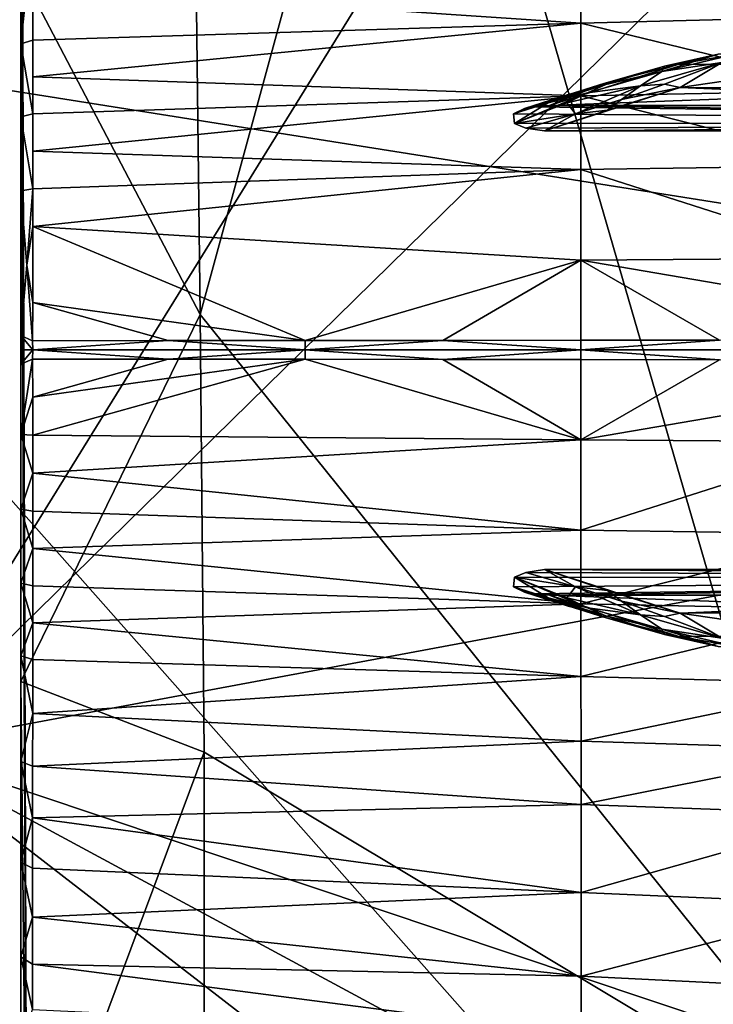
# Model space of a CAD drawing. Header units: inches. Extents: x -5.2 to 5.2, y -3.7 to 3.7.
# Tile 5 of 19: x -3.5 to -1.3, y -2.1 to 1.1. Entities that reach past the tile are written whole.
import ezdxf

# ---------------------------------------------------------------- set-up
doc = ezdxf.new("R2010")
doc.units = ezdxf.units.IN
doc.layers.get('0').update_dxf_attribs({"true_color": 0xc2ced6})

msp = doc.modelspace()

# ---------------------------------------------------------------- linework, layer by layer
for points in [[(-3.521, 2.8701), (-3.521, 1.2029), (-3.5021, -2.8877), (-3.521, 2.8701)], [(-3.5021, -2.8877), (-3.521, -2.4037), (-3.521, 2.8701), (-3.5021, -2.8877)], [(-3.521, 2.8701), (-3.521, -2.4037), (-3.521, 2.7953), (-3.521, 2.8701)], [(-3.521, 2.7953), (-3.521, -2.4037), (-3.521, -2.2075), (-3.521, 2.7953)], [(-3.521, 2.2103), (-3.521, 2.7953), (-3.521, -2.2075), (-3.521, 2.2103)], [(-4.5086, 2.7772), (-4.8926, 1.0379), (4.9307, -0.5199), (-4.5086, 2.7772)], [(-3.9148, -1.2652), (0, 2.5763), (4.014, 0.2114), (-3.9148, -1.2652)], [(-3.9148, -1.2652), (-1.5649, 2.5328), (0, 2.5763), (-3.9148, -1.2652)], [(-2.2845, 2.5593), (-2.9513, 0.1134), (-2.9762, 2.2386), (-2.2845, 2.5593)], [(-0.7988, -2.5616), (-2.9513, 0.1134), (-2.2845, 2.5593), (-0.7988, -2.5616)], [(-2.2845, 2.5593), (-0.3526, 2.5607), (-0.7988, -2.5616), (-2.2845, 2.5593)], [(-3.9148, -1.2652), (-3.9687, 0.8453), (-1.5649, 2.5328), (-3.9148, -1.2652)], [(-2.9762, 2.2386), (-2.9513, 0.1134), (-3.521, 1.2029), (-2.9762, 2.2386)], [(-3.521, 2.2103), (-3.521, -2.2075), (-3.521, 1.6305), (-3.521, 2.2103)], [(-3.521, 1.6305), (-3.521, -1.929), (-3.521, -0.9713), (-3.521, 1.6305)], [(-3.521, 1.6305), (-3.521, 0.9742), (-3.521, 1.3102), (-3.521, 1.6305)], [(-3.521, 1.6305), (-3.521, -0.9713), (-3.521, 0.9742), (-3.521, 1.6305)], [(-3.521, -2.2075), (-3.521, -1.929), (-3.521, 1.6305), (-3.521, -2.2075)], [(-3.4837, 0.9858), (-3.4838, 1.3259), (-3.521, 0.9742), (-3.4837, 0.9858)], [(-3.4838, 1.3259), (-3.521, 1.3102), (-3.521, 0.9742), (-3.4838, 1.3259)], [(-3.4837, 0.9858), (-3.4837, 1.1576), (-3.4838, 1.3259), (-3.4837, 0.9858)], [(-1.7405, 1.0401), (-1.7404, 1.2461), (-3.4837, 1.1576), (-1.7405, 1.0401)], [(-1.7404, 1.2461), (-1.7405, 1.0401), (-0.8616, 1.0626), (-1.7404, 1.2461)], [(-2.9513, 0.1134), (-3.521, -1.0534), (-3.521, 1.2029), (-2.9513, 0.1134)], [(-3.521, 1.2029), (-3.521, -1.0534), (-3.5021, -2.8877), (-3.521, 1.2029)], [(-3.4837, 1.1576), (-3.4837, 0.9858), (-1.7405, 1.0401), (-3.4837, 1.1576)], [(-0.885, -3.4905), (4.9307, -0.5199), (-4.8926, 1.0379), (-0.885, -3.4905)], [(-0.885, -3.4905), (-4.8926, 1.0379), (-3.529, -3.2972), (-0.885, -3.4905)], [(-1.7405, 1.0401), (-3.4837, 0.9858), (-3.4837, 0.8694), (-1.7405, 1.0401)], [(-3.4837, 0.8694), (-1.7405, 0.8092), (-1.7405, 1.0401), (-3.4837, 0.8694)], [(-0.8616, 0.8267), (-0.8616, 1.0626), (-1.7405, 1.0401), (-0.8616, 0.8267)], [(-1.7405, 1.0401), (-1.7405, 0.8092), (-0.8616, 0.8267), (-1.7405, 1.0401)], [(-3.4837, 0.7517), (-3.4837, 0.9858), (-3.521, 0.9742), (-3.4837, 0.7517)], [(-3.521, 0.5076), (-3.521, 0.9742), (-3.521, 0.0014), (-3.521, 0.5076)], [(-3.521, 0.7429), (-3.521, 0.9742), (-3.521, 0.5076), (-3.521, 0.7429)], [(-3.521, 0.9742), (-3.521, -0.9713), (-3.521, 0.0014), (-3.521, 0.9742)], [(-3.521, 0.9742), (-3.521, 0.7429), (-3.4837, 0.7517), (-3.521, 0.9742)], [(-3.4837, 0.7517), (-3.4837, 0.8694), (-3.4837, 0.9858), (-3.4837, 0.7517)], [(-1.3042, 0.9414), (-1.4831, 0.8867), (-1.2495, 0.9414), (-1.3042, 0.9414)], [(-1.3042, 0.9414), (-1.4746, 0.9035), (-1.4831, 0.8867), (-1.3042, 0.9414)], [(-1.2495, 0.9414), (-1.4831, 0.8867), (-1.293, 0.915), (-1.2495, 0.9414)], [(-1.4294, 0.9096), (-1.4746, 0.9035), (-1.3042, 0.9414), (-1.4294, 0.9096)], [(1.4209, 0.9012), (-1.4294, 0.9096), (-1.2368, 0.9437), (1.4209, 0.9012)], [(-1.2368, 0.9437), (-1.4294, 0.9096), (-1.3042, 0.9414), (-1.2368, 0.9437)], [(-1.8406, 0.7781), (-1.6674, 0.8485), (-1.4294, 0.9096), (-1.8406, 0.7781)], [(-1.4294, 0.9096), (1.4209, 0.9012), (-1.8406, 0.7781), (-1.4294, 0.9096)], [(-1.4294, 0.9096), (-1.6674, 0.8485), (-1.4746, 0.9035), (-1.4294, 0.9096)], [(-1.293, 0.915), (-1.4831, 0.8867), (-1.5509, 0.8414), (-1.293, 0.915)], [(-1.293, 0.915), (-1.5509, 0.8414), (-1.4749, 0.8463), (-1.293, 0.915)], [(-1.4254, 0.8358), (-1.293, 0.915), (-1.4749, 0.8463), (-1.4254, 0.8358)], [(-1.2368, 0.8631), (-1.293, 0.915), (-1.4254, 0.8358), (-1.2368, 0.8631)], [(1.4209, 0.9012), (1.8565, 0.7781), (-1.8406, 0.7781), (1.4209, 0.9012)], [(-1.6616, 0.8448), (-1.7203, 0.8189), (-1.4831, 0.8867), (-1.6616, 0.8448)], [(-1.4831, 0.8867), (-1.7203, 0.8189), (-1.5509, 0.8414), (-1.4831, 0.8867)], [(-1.4746, 0.9035), (-1.6674, 0.8485), (-1.6616, 0.8448), (-1.4746, 0.9035)], [(-1.6616, 0.8448), (-1.4831, 0.8867), (-1.4746, 0.9035), (-1.6616, 0.8448)], [(-3.4837, 0.7517), (-1.7405, 0.8092), (-3.4837, 0.8694), (-3.4837, 0.7517)], [(-1.6674, 0.8485), (-1.8889, 0.7743), (-1.9204, 0.7688), (-1.6674, 0.8485)], [(-1.6674, 0.8485), (-1.9204, 0.7688), (-1.6616, 0.8448), (-1.6674, 0.8485)], [(-1.6674, 0.8485), (-1.8406, 0.7781), (-1.8889, 0.7743), (-1.6674, 0.8485)], [(-1.4254, 0.8358), (-1.4749, 0.8463), (-1.6122, 0.7973), (-1.4254, 0.8358)], [(-1.4749, 0.8463), (-1.5509, 0.8414), (-1.6122, 0.7973), (-1.4749, 0.8463)], [(1.4159, 0.8218), (-1.2368, 0.8631), (-1.4254, 0.8358), (1.4159, 0.8218)], [(-1.8449, 0.7868), (-1.9521, 0.7212), (-1.7203, 0.8189), (-1.8449, 0.7868)], [(-1.9521, 0.7212), (-1.7854, 0.7869), (-1.7203, 0.8189), (-1.9521, 0.7212)], [(-1.6616, 0.8448), (-1.9204, 0.7688), (-1.7817, 0.8131), (-1.6616, 0.8448)], [(-1.8561, 0.6975), (1.8409, 0.6975), (-1.4254, 0.8358), (-1.8561, 0.6975)], [(-1.8561, 0.6975), (-1.4254, 0.8358), (-1.6562, 0.7638), (-1.8561, 0.6975)], [(-1.8449, 0.7868), (-1.7203, 0.8189), (-1.6616, 0.8448), (-1.8449, 0.7868)], [(-1.7817, 0.8131), (-1.8449, 0.7868), (-1.6616, 0.8448), (-1.7817, 0.8131)], [(-1.5509, 0.8414), (-1.7203, 0.8189), (-1.7854, 0.7869), (-1.5509, 0.8414)], [(-1.5509, 0.8414), (-1.7854, 0.7869), (-1.7584, 0.7524), (-1.5509, 0.8414)], [(-1.6122, 0.7973), (-1.5509, 0.8414), (-1.7584, 0.7524), (-1.6122, 0.7973)], [(-0.8616, 0.5872), (-0.8616, 0.8267), (-1.7405, 0.8092), (-0.8616, 0.5872)], [(-1.4254, 0.8358), (-1.6122, 0.7973), (-1.6562, 0.7638), (-1.4254, 0.8358)], [(-1.4254, 0.8358), (1.8409, 0.6975), (1.4159, 0.8218), (-1.4254, 0.8358)], [(-1.7405, 0.8092), (-3.4837, 0.7517), (-3.4837, 0.6331), (-1.7405, 0.8092)], [(-3.4837, 0.6331), (-1.7405, 0.5748), (-1.7405, 0.8092), (-3.4837, 0.6331)], [(-1.9204, 0.7688), (-1.9546, 0.7524), (-1.7817, 0.8131), (-1.9204, 0.7688)], [(-1.9546, 0.7524), (-1.8449, 0.7868), (-1.7817, 0.8131), (-1.9546, 0.7524)], [(-1.8449, 0.7868), (-1.9546, 0.7524), (-1.9521, 0.7212), (-1.8449, 0.7868)], [(-1.9521, 0.7212), (-1.7584, 0.7524), (-1.7854, 0.7869), (-1.9521, 0.7212)], [(-1.6562, 0.7638), (-1.6122, 0.7973), (-1.7584, 0.7524), (-1.6562, 0.7638)], [(-1.7405, 0.8092), (-1.7405, 0.5748), (-0.8616, 0.5872), (-1.7405, 0.8092)], [(-3.4836, 0.5136), (-3.4837, 0.7517), (-3.521, 0.7429), (-3.4836, 0.5136)], [(-3.4836, 0.5136), (-3.4837, 0.6331), (-3.4837, 0.7517), (-3.4836, 0.5136)], [(-1.9204, 0.7688), (-1.8889, 0.7743), (-1.9546, 0.7524), (-1.9204, 0.7688)], [(-1.9546, 0.7524), (-1.8889, 0.7743), (1.955, 0.7232), (-1.9546, 0.7524)], [(-1.9521, 0.7212), (-1.9546, 0.7524), (1.955, 0.7232), (-1.9521, 0.7212)], [(-1.9162, 0.7069), (-1.7584, 0.7524), (-1.9521, 0.7212), (-1.9162, 0.7069)], [(-1.7584, 0.7524), (-1.9162, 0.7069), (-1.8561, 0.6975), (-1.7584, 0.7524)], [(-1.8889, 0.7743), (-1.8406, 0.7781), (1.955, 0.7232), (-1.8889, 0.7743)], [(-1.6562, 0.7638), (-1.7584, 0.7524), (-1.8561, 0.6975), (-1.6562, 0.7638)], [(-1.8406, 0.7781), (1.8565, 0.7781), (1.955, 0.7232), (-1.8406, 0.7781)], [(-3.521, 0.7429), (-3.521, 0.5076), (-3.4836, 0.5136), (-3.521, 0.7429)], [(-1.9521, 0.7212), (1.955, 0.7232), (-1.9162, 0.7069), (-1.9521, 0.7212)], [(-1.8561, 0.6975), (-1.9162, 0.7069), (1.955, 0.7232), (-1.8561, 0.6975)], [(-1.8561, 0.6975), (1.955, 0.7232), (1.8409, 0.6975), (-1.8561, 0.6975)], [(-3.4836, 0.5136), (-1.7405, 0.5748), (-3.4837, 0.6331), (-3.4836, 0.5136)], [(-1.7405, 0.5748), (-3.4836, 0.5136), (-3.4836, 0.3934), (-1.7405, 0.5748)], [(-3.4836, 0.3934), (-1.7406, 0.2872), (-1.7405, 0.5748), (-3.4836, 0.3934)], [(-1.7405, 0.5748), (-1.7406, 0.2872), (-0.8616, 0.2933), (-1.7405, 0.5748)], [(-0.8616, 0.2933), (-0.8616, 0.5872), (-1.7405, 0.5748), (-0.8616, 0.2933)], [(-3.521, 0.5076), (-3.5024, 0.2713), (-3.4836, 0.5136), (-3.521, 0.5076)], [(-3.521, 0.5076), (-3.521, 0.0014), (-3.521, 0.0471), (-3.521, 0.5076)], [(-3.521, 0.0471), (-3.5024, 0.2713), (-3.521, 0.5076), (-3.521, 0.0471)], [(-3.4836, 0.3934), (-3.4836, 0.5136), (-3.5024, 0.2713), (-3.4836, 0.3934)], [(-3.5024, 0.2713), (-3.4836, 0.1517), (-3.4836, 0.3934), (-3.5024, 0.2713)], [(-3.4836, 0.1517), (-2.6178, 0.0312), (-3.4836, 0.3934), (-3.4836, 0.1517)], [(-2.6178, 0.0312), (-1.7406, 0.2872), (-3.4836, 0.3934), (-2.6178, 0.0312)], [(-2.6178, 0.0312), (-2.1794, 0.0316), (-1.7406, 0.2872), (-2.6178, 0.0312)], [(-1.7406, 0.2872), (-2.1794, 0.0316), (-1.7405, 0.032), (-1.7406, 0.2872)], [(-0.8615, 0.1362), (-0.8616, 0.2933), (-1.7406, 0.2872), (-0.8615, 0.1362)], [(-1.7406, 0.2872), (-1.3004, 0.0323), (-0.8615, 0.1362), (-1.7406, 0.2872)], [(-1.3004, 0.0323), (-1.7406, 0.2872), (-1.7405, 0.032), (-1.3004, 0.0323)], [(-3.5024, 0.2713), (-3.521, 0.0471), (-3.4844, 0.0306), (-3.5024, 0.2713)], [(-3.4836, 0.1517), (-3.5024, 0.2713), (-3.4844, 0.0306), (-3.4836, 0.1517)], [(4.014, 0.2114), (0, -2.5763), (-3.9148, -1.2652), (4.014, 0.2114)], [(-3.0533, 0.0308), (-3.4836, 0.1517), (-3.4844, 0.0306), (-3.0533, 0.0308)], [(-3.0533, 0.0308), (-2.6178, 0.0312), (-3.4836, 0.1517), (-3.0533, 0.0308)], [(-2.9513, 0.1134), (-2.9381, -1.2781), (-3.521, -1.0534), (-2.9513, 0.1134)], [(-0.7988, -2.5616), (-2.9381, -1.2781), (-2.9513, 0.1134), (-0.7988, -2.5616)], [(-3.4831, 0.0014), (-3.521, 0.0471), (-3.521, 0.0014), (-3.4831, 0.0014)], [(-3.4844, 0.0306), (-3.521, 0.0471), (-3.4831, 0.0014), (-3.4844, 0.0306)], [(-2.1794, 0.0316), (-2.6178, 0.0312), (-2.6175, 0.0014), (-2.1794, 0.0316)], [(-1.7405, 0.0013), (-2.1794, 0.0316), (-2.6175, 0.0014), (-1.7405, 0.0013)], [(-1.7405, 0.0013), (-1.7405, 0.032), (-2.1794, 0.0316), (-1.7405, 0.0013)], [(-0.8616, 0.0013), (-1.3004, 0.0323), (-1.7405, 0.0013), (-0.8616, 0.0013)], [(-1.3004, 0.0323), (-1.7405, 0.032), (-1.7405, 0.0013), (-1.3004, 0.0323)], [(-3.521, -0.2672), (-3.521, -0.0443), (-3.521, 0.0014), (-3.521, -0.2672)], [(-3.521, 0.0014), (-3.521, -0.5051), (-3.521, -0.2672), (-3.521, 0.0014)], [(-3.521, -0.9713), (-3.521, -0.5051), (-3.521, 0.0014), (-3.521, -0.9713)], [(-3.521, 0.0014), (-3.521, -0.0443), (-3.4831, 0.0014), (-3.521, 0.0014)], [(-3.4838, -0.0277), (-3.4831, 0.0014), (-3.521, -0.0443), (-3.4838, -0.0277)], [(-3.4844, 0.0306), (-3.4831, 0.0014), (-3.0533, 0.0308), (-3.4844, 0.0306)], [(-3.4838, -0.0277), (-3.0533, -0.028), (-3.4831, 0.0014), (-3.4838, -0.0277)], [(-3.0533, 0.0308), (-3.4831, 0.0014), (-2.6175, 0.0014), (-3.0533, 0.0308)], [(-3.0533, -0.028), (-2.6175, 0.0014), (-3.4831, 0.0014), (-3.0533, -0.028)], [(-3.0533, 0.0308), (-2.6175, 0.0014), (-2.6178, 0.0312), (-3.0533, 0.0308)], [(-2.6175, 0.0014), (-3.0533, -0.028), (-2.6178, -0.0285), (-2.6175, 0.0014)], [(-2.6175, 0.0014), (-2.6178, -0.0285), (-2.1794, -0.0289), (-2.6175, 0.0014)], [(-1.7405, 0.0013), (-2.6175, 0.0014), (-2.1794, -0.0289), (-1.7405, 0.0013)], [(-1.7405, 0.0013), (-2.1794, -0.0289), (-1.7405, -0.0294), (-1.7405, 0.0013)], [(-1.7405, 0.0013), (-1.7405, -0.0294), (-1.3004, -0.0298), (-1.7405, 0.0013)], [(-1.7405, 0.0013), (-1.3004, -0.0298), (-0.8616, 0.0013), (-1.7405, 0.0013)], [(-3.521, -0.2672), (-3.4836, -0.1491), (-3.4838, -0.0277), (-3.521, -0.2672)], [(-3.4838, -0.0277), (-3.521, -0.0443), (-3.521, -0.2672), (-3.4838, -0.0277)], [(-3.0533, -0.028), (-3.4838, -0.0277), (-3.4836, -0.1491), (-3.0533, -0.028)], [(-2.6178, -0.0285), (-3.0533, -0.028), (-3.4836, -0.1491), (-2.6178, -0.0285)], [(-2.6178, -0.0285), (-3.4836, -0.2702), (-1.7406, -0.2846), (-2.6178, -0.0285)], [(-3.4836, -0.1491), (-3.4836, -0.2702), (-2.6178, -0.0285), (-3.4836, -0.1491)], [(-1.7406, -0.2846), (-2.1794, -0.0289), (-2.6178, -0.0285), (-1.7406, -0.2846)], [(-1.7405, -0.0294), (-2.1794, -0.0289), (-1.7406, -0.2846), (-1.7405, -0.0294)], [(-1.3004, -0.0298), (-1.7405, -0.0294), (-1.7406, -0.2846), (-1.3004, -0.0298)], [(-0.8615, -0.1337), (-1.3004, -0.0298), (-1.7406, -0.2846), (-0.8615, -0.1337)], [(-3.521, -0.2672), (-3.4836, -0.2702), (-3.4836, -0.1491), (-3.521, -0.2672)], [(-1.7406, -0.2846), (-0.8616, -0.2908), (-0.8615, -0.1337), (-1.7406, -0.2846)], [(-3.521, -0.2672), (-3.4836, -0.3909), (-3.4836, -0.2702), (-3.521, -0.2672)], [(-3.521, -0.2672), (-3.521, -0.5051), (-3.4836, -0.3909), (-3.521, -0.2672)], [(-3.4836, -0.3909), (-1.7406, -0.2846), (-3.4836, -0.2702), (-3.4836, -0.3909)], [(-1.7405, -0.5722), (-1.7406, -0.2846), (-3.4836, -0.3909), (-1.7405, -0.5722)], [(-0.8616, -0.2908), (-1.7406, -0.2846), (-1.7405, -0.5722), (-0.8616, -0.2908)], [(-1.7405, -0.5722), (-0.8616, -0.5847), (-0.8616, -0.2908), (-1.7405, -0.5722)], [(-3.521, -0.5051), (-3.4836, -0.5111), (-3.4836, -0.3909), (-3.521, -0.5051)], [(-3.4836, -0.3909), (-3.4836, -0.5111), (-1.7405, -0.5722), (-3.4836, -0.3909)], [(-3.521, -0.5051), (-3.521, -0.9713), (-3.521, -0.7402), (-3.521, -0.5051)], [(-3.521, -0.5051), (-3.4837, -0.6305), (-3.4836, -0.5111), (-3.521, -0.5051)], [(-3.521, -0.7402), (-3.4837, -0.6305), (-3.521, -0.5051), (-3.521, -0.7402)], [(-1.7405, -0.5722), (-3.4836, -0.5111), (-3.4837, -0.6305), (-1.7405, -0.5722)], [(-1.7405, -0.8066), (-1.7405, -0.5722), (-3.4837, -0.6305), (-1.7405, -0.8066)], [(-0.8616, -0.5847), (-1.7405, -0.5722), (-1.7405, -0.8066), (-0.8616, -0.5847)], [(-1.7405, -0.8066), (-0.8616, -0.8242), (-0.8616, -0.5847), (-1.7405, -0.8066)], [(-3.521, -0.7402), (-3.4837, -0.749), (-3.4837, -0.6305), (-3.521, -0.7402)], [(-3.4837, -0.6305), (-3.4837, -0.749), (-1.7405, -0.8066), (-3.4837, -0.6305)], [(-1.9162, -0.7069), (-1.9521, -0.7212), (-1.7584, -0.7524), (-1.9162, -0.7069)], [(-1.9521, -0.7212), (-1.9162, -0.7069), (1.955, -0.7232), (-1.9521, -0.7212)], [(-1.8561, -0.6975), (1.955, -0.7232), (-1.9162, -0.7069), (-1.8561, -0.6975)], [(-1.7584, -0.7524), (-1.8561, -0.6975), (-1.9162, -0.7069), (-1.7584, -0.7524)], [(-1.8561, -0.6975), (1.8409, -0.6975), (1.955, -0.7232), (-1.8561, -0.6975)], [(-1.8561, -0.6975), (-1.4254, -0.8358), (1.8409, -0.6975), (-1.8561, -0.6975)], [(-1.8561, -0.6975), (-1.6562, -0.7638), (-1.4254, -0.8358), (-1.8561, -0.6975)], [(-1.6562, -0.7638), (-1.8561, -0.6975), (-1.7584, -0.7524), (-1.6562, -0.7638)], [(-1.4254, -0.8358), (1.4159, -0.8218), (1.8409, -0.6975), (-1.4254, -0.8358)], [(-3.521, -0.7402), (-3.4837, -0.8666), (-3.4837, -0.749), (-3.521, -0.7402)], [(-3.521, -0.7402), (-3.521, -0.9713), (-3.4837, -0.8666), (-3.521, -0.7402)], [(-3.4837, -0.8666), (-1.7405, -0.8066), (-3.4837, -0.749), (-3.4837, -0.8666)], [(-1.9521, -0.7212), (1.955, -0.7232), (-1.9546, -0.7524), (-1.9521, -0.7212)], [(-1.8449, -0.7868), (-1.9521, -0.7212), (-1.9546, -0.7524), (-1.8449, -0.7868)], [(-1.9546, -0.7524), (1.955, -0.7232), (-1.8889, -0.7743), (-1.9546, -0.7524)], [(-1.8449, -0.7868), (-1.7203, -0.8189), (-1.9521, -0.7212), (-1.8449, -0.7868)], [(-1.9521, -0.7212), (-1.7203, -0.8189), (-1.7854, -0.7869), (-1.9521, -0.7212)], [(-1.9521, -0.7212), (-1.7854, -0.7869), (-1.7584, -0.7524), (-1.9521, -0.7212)], [(-1.8889, -0.7743), (1.955, -0.7232), (-1.8406, -0.7781), (-1.8889, -0.7743)], [(-1.8406, -0.7781), (1.955, -0.7232), (1.8565, -0.7781), (-1.8406, -0.7781)], [(-1.9204, -0.7688), (-1.9546, -0.7524), (-1.8889, -0.7743), (-1.9204, -0.7688)], [(-1.9204, -0.7688), (-1.7817, -0.8131), (-1.9546, -0.7524), (-1.9204, -0.7688)], [(-1.9546, -0.7524), (-1.7817, -0.8131), (-1.8449, -0.7868), (-1.9546, -0.7524)], [(-1.6616, -0.8448), (-1.7817, -0.8131), (-1.9204, -0.7688), (-1.6616, -0.8448)], [(-1.6674, -0.8485), (-1.9204, -0.7688), (-1.8889, -0.7743), (-1.6674, -0.8485)], [(-1.6674, -0.8485), (-1.6616, -0.8448), (-1.9204, -0.7688), (-1.6674, -0.8485)], [(-1.6674, -0.8485), (-1.8889, -0.7743), (-1.8406, -0.7781), (-1.6674, -0.8485)], [(1.4209, -0.9012), (-1.8406, -0.7781), (1.8565, -0.7781), (1.4209, -0.9012)], [(-1.8406, -0.7781), (-1.4294, -0.9096), (-1.6674, -0.8485), (-1.8406, -0.7781)], [(-1.4294, -0.9096), (-1.8406, -0.7781), (1.4209, -0.9012), (-1.4294, -0.9096)], [(-1.5509, -0.8414), (-1.7584, -0.7524), (-1.7854, -0.7869), (-1.5509, -0.8414)], [(-1.6122, -0.7973), (-1.7584, -0.7524), (-1.5509, -0.8414), (-1.6122, -0.7973)], [(-1.6562, -0.7638), (-1.7584, -0.7524), (-1.6122, -0.7973), (-1.6562, -0.7638)], [(-1.4254, -0.8358), (-1.6562, -0.7638), (-1.6122, -0.7973), (-1.4254, -0.8358)], [(-1.7405, -1.0375), (-1.7405, -0.8066), (-3.4837, -0.8666), (-1.7405, -1.0375)], [(-1.8449, -0.7868), (-1.6616, -0.8448), (-1.7203, -0.8189), (-1.8449, -0.7868)], [(-1.7817, -0.8131), (-1.6616, -0.8448), (-1.8449, -0.7868), (-1.7817, -0.8131)], [(-1.5509, -0.8414), (-1.7854, -0.7869), (-1.7203, -0.8189), (-1.5509, -0.8414)], [(-0.8616, -0.8242), (-1.7405, -0.8066), (-1.7405, -1.0375), (-0.8616, -0.8242)], [(-1.4254, -0.8358), (-1.6122, -0.7973), (-1.4749, -0.8463), (-1.4254, -0.8358)], [(-1.4749, -0.8463), (-1.6122, -0.7973), (-1.5509, -0.8414), (-1.4749, -0.8463)], [(-1.7405, -1.0375), (-0.8616, -1.0601), (-0.8616, -0.8242), (-1.7405, -1.0375)], [(-1.6616, -0.8448), (-1.4831, -0.8867), (-1.7203, -0.8189), (-1.6616, -0.8448)], [(-1.4831, -0.8867), (-1.5509, -0.8414), (-1.7203, -0.8189), (-1.4831, -0.8867)], [(-1.4746, -0.9035), (-1.6616, -0.8448), (-1.6674, -0.8485), (-1.4746, -0.9035)], [(-1.6616, -0.8448), (-1.4746, -0.9035), (-1.4831, -0.8867), (-1.6616, -0.8448)], [(-1.293, -0.915), (-1.5509, -0.8414), (-1.4831, -0.8867), (-1.293, -0.915)], [(-1.293, -0.915), (-1.4749, -0.8463), (-1.5509, -0.8414), (-1.293, -0.915)], [(-1.4254, -0.8358), (-1.4749, -0.8463), (-1.293, -0.915), (-1.4254, -0.8358)], [(1.4159, -0.8218), (-1.4254, -0.8358), (-1.2368, -0.8631), (1.4159, -0.8218)], [(-1.2368, -0.8631), (-1.4254, -0.8358), (-1.293, -0.915), (-1.2368, -0.8631)], [(-3.521, -0.9713), (-3.4837, -0.9829), (-3.4837, -0.8666), (-3.521, -0.9713)], [(-3.4837, -0.8666), (-3.4837, -0.9829), (-1.7405, -1.0375), (-3.4837, -0.8666)], [(-1.4294, -0.9096), (-1.4746, -0.9035), (-1.6674, -0.8485), (-1.4294, -0.9096)], [(-1.3042, -0.9414), (-1.2495, -0.9414), (-1.4831, -0.8867), (-1.3042, -0.9414)], [(-1.3042, -0.9414), (-1.4831, -0.8867), (-1.4746, -0.9035), (-1.3042, -0.9414)], [(-1.2495, -0.9414), (-1.293, -0.915), (-1.4831, -0.8867), (-1.2495, -0.9414)], [(-1.4294, -0.9096), (-1.3042, -0.9414), (-1.4746, -0.9035), (-1.4294, -0.9096)], [(1.4209, -0.9012), (-1.2368, -0.9437), (-1.4294, -0.9096), (1.4209, -0.9012)], [(-1.2368, -0.9437), (-1.3042, -0.9414), (-1.4294, -0.9096), (-1.2368, -0.9437)], [(-3.521, -1.3072), (-3.521, -0.9713), (-3.521, -1.929), (-3.521, -1.3072)], [(-3.521, -0.9713), (-3.4837, -1.1546), (-3.4837, -0.9829), (-3.521, -0.9713)], [(-3.521, -1.3072), (-3.4837, -1.1546), (-3.521, -0.9713), (-3.521, -1.3072)], [(-1.7405, -1.0375), (-3.4837, -0.9829), (-3.4837, -1.1546), (-1.7405, -1.0375)], [(-3.521, -2.8419), (-3.521, -1.0534), (-2.9381, -1.2781), (-3.521, -2.8419)], [(-3.521, -2.8419), (-3.5021, -2.8877), (-3.521, -1.0534), (-3.521, -2.8419)], [(-3.4837, -1.1546), (-1.7404, -1.2434), (-1.7405, -1.0375), (-3.4837, -1.1546)], [(-0.8616, -1.0601), (-1.7405, -1.0375), (-1.7404, -1.2434), (-0.8616, -1.0601)], [(-1.7404, -1.2434), (-0.8616, -1.2705), (-0.8616, -1.0601), (-1.7404, -1.2434)], [(-3.521, -1.3072), (-3.4838, -1.3229), (-3.4837, -1.1546), (-3.521, -1.3072)], [(-1.7404, -1.2434), (-3.4837, -1.1546), (-3.4838, -1.3229), (-1.7404, -1.2434)], [(-3.4838, -1.3229), (-1.7403, -1.4448), (-1.7404, -1.2434), (-3.4838, -1.3229)], [(-0.8616, -1.2705), (-1.7404, -1.2434), (-1.7403, -1.4448), (-0.8616, -1.2705)], [(-2.3458, -2.4783), (-3.7255, -2.0961), (-3.9148, -1.2652), (-2.3458, -2.4783)], [(-1.5649, -2.5328), (-3.9148, -1.2652), (0, -2.5763), (-1.5649, -2.5328)], [(-2.3458, -2.4783), (-3.9148, -1.2652), (-1.5649, -2.5328), (-2.3458, -2.4783)], [(-2.9381, -1.2781), (-2.938, -2.5572), (-3.521, -2.8419), (-2.9381, -1.2781)], [(-0.7988, -2.5616), (-2.938, -2.5572), (-2.9381, -1.2781), (-0.7988, -2.5616)], [(-1.7403, -1.4448), (-0.8617, -1.4763), (-0.8616, -1.2705), (-1.7403, -1.4448)], [(-3.521, -1.3072), (-3.521, -1.929), (-3.521, -1.6277), (-3.521, -1.3072)], [(-3.521, -1.3072), (-3.4838, -1.4872), (-3.4838, -1.3229), (-3.521, -1.3072)], [(-3.521, -1.3072), (-3.521, -1.6277), (-3.4838, -1.4872), (-3.521, -1.3072)], [(-3.4838, -1.4872), (-1.7403, -1.4448), (-3.4838, -1.3229), (-3.4838, -1.4872)], [(-1.7402, -1.7243), (-1.7403, -1.4448), (-3.4838, -1.4872), (-1.7402, -1.7243)], [(-0.8617, -1.4763), (-1.7403, -1.4448), (-1.7402, -1.7243), (-0.8617, -1.4763)], [(-3.521, -1.6277), (-3.4839, -1.6472), (-3.4838, -1.4872), (-3.521, -1.6277)], [(-3.4838, -1.4872), (-3.4839, -1.6472), (-1.7402, -1.7243), (-3.4838, -1.4872)], [(-1.7402, -1.7243), (-0.8617, -1.7619), (-0.8617, -1.4763), (-1.7402, -1.7243)], [(-3.521, -1.6277), (-3.4839, -1.8023), (-3.4839, -1.6472), (-3.521, -1.6277)], [(-3.521, -1.929), (-3.4839, -1.8023), (-3.521, -1.6277), (-3.521, -1.929)], [(-3.4839, -1.8023), (-1.7402, -1.7243), (-3.4839, -1.6472), (-3.4839, -1.8023)], [(-1.7401, -1.9906), (-1.7402, -1.7243), (-3.4839, -1.8023), (-1.7401, -1.9906)], [(-0.8617, -1.7619), (-1.7402, -1.7243), (-1.7401, -1.9906), (-0.8617, -1.7619)], [(-1.7401, -1.9906), (-0.8618, -2.034), (-0.8617, -1.7619), (-1.7401, -1.9906)], [(-3.521, -1.929), (-3.484, -1.9521), (-3.4839, -1.8023), (-3.521, -1.929)], [(-3.4839, -1.8023), (-3.484, -1.9521), (-1.7401, -1.9906), (-3.4839, -1.8023)], [(-3.521, -1.929), (-3.484, -2.096), (-3.484, -1.9521), (-3.521, -1.929)], [(-3.521, -2.2075), (-3.484, -2.096), (-3.521, -1.929), (-3.521, -2.2075)], [(-3.484, -1.9521), (-3.484, -2.096), (-1.74, -2.1785), (-3.484, -1.9521)], [(-1.74, -2.1785), (-1.7401, -1.9906), (-3.484, -1.9521), (-1.74, -2.1785)], [(-0.8618, -2.034), (-1.7401, -1.9906), (-1.74, -2.1785), (-0.8618, -2.034)]]:
    msp.add_lwpolyline(points)

doc.saveas('drawing.dxf')
